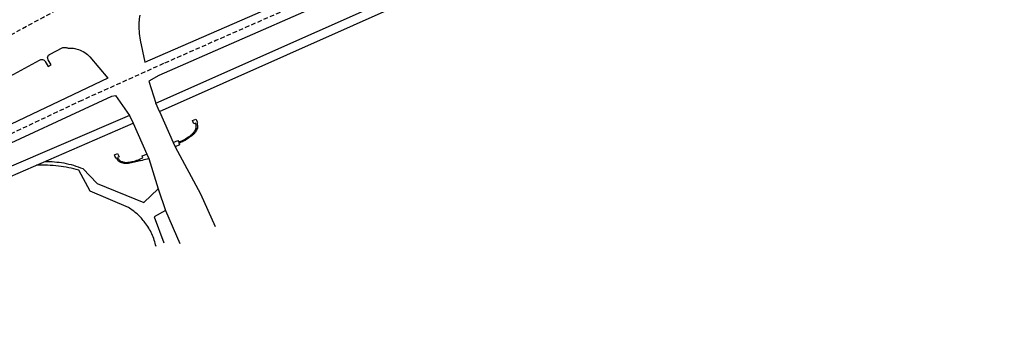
# Model space of a CAD drawing. Header units: metres. Extents: x 146651 to 147236, y 458601 to 459010.
# Tile 14 of 24: x 147063 to 147236, y 458750 to 458805. Entities that reach past the tile are written whole.
import ezdxf

# ---------------------------------------------------------------- set-up
doc = ezdxf.new("R2010")
doc.units = ezdxf.units.M
doc.header["$LTSCALE"] = 0.25
doc.linetypes.add('HIDDEN2', pattern=[4.7625, 3.175, -1.5875])
doc.layers.add('MARKERING', color=9, linetype='Continuous')
doc.layers.add('ONDERGROND', color=7, linetype='Continuous')

msp = doc.modelspace()

# ---------------------------------------------------------------- linework, layer by layer
at = {"layer": 'MARKERING', "linetype": 'HIDDEN2'}
for points in [[(147222.4, 458893.52), (147138.55, 458845.03), (147089, 458817.36, -0.005232), (146969.57, 458753.59)], [(147236.06, 458862.13, 0.000238), (147087.98, 458797.08), (147073.58, 458790.61), (147026.56, 458768.41), (146989.51, 458749.95)]]:
    msp.add_lwpolyline(points, format="xyb", dxfattribs=at)
at = {"layer": 'ONDERGROND'}
for p, q in [((147087.3, 458788.65), (147086.64, 458790.13)), ((147082, 458787.98), (147082.66, 458786.59))]:
    msp.add_line(p, q, dxfattribs=at)
for points in [[(147236.08, 458860.35), (147220.13, 458853.36), (147194.4, 458842.06), (147166.82, 458829.91), (147142.19, 458819.07), (147114.53, 458806.99), (147087.13, 458794.99), (147085.39, 458794.02), (147086.64, 458790.13)], [(147086.64, 458790.13), (147143.5, 458815.42), (147168.89, 458826.61), (147196.08, 458838.68), (147221.54, 458849.92), (147236.14, 458856.39)], [(147087.3, 458788.65), (147143.92, 458813.88), (147169.2, 458825.1), (147196.72, 458837.27), (147222.22, 458848.5), (147236.16, 458854.68)], [(147039.38, 458772.88), (147055.51, 458780.53), (147078.88, 458791.34), (147079.53, 458791.46), (147082, 458787.98)], [(147087.3, 458788.65), (147089.7, 458783.22)], [(147082, 458787.98), (147059.09, 458778.14), (147040.58, 458770.22)], [(147041.23, 458768.8), (147059.67, 458776.65), (147082.66, 458786.59)], [(147082.66, 458786.59), (147085.03, 458781.17)], [(147089.7, 458783.22), (147090.02, 458782.43), (147094.52, 458774.13), (147097.1, 458768.42)], [(147085.03, 458781.17), (147085.39, 458780.4), (147087.05, 458775.02), (147088.36, 458771.25)], [(147088.36, 458771.25), (147090.88, 458765.42)]]:
    msp.add_lwpolyline(points, dxfattribs=at)
for points in [[(147083.79, 458805.64, 0.024772), (147083.66, 458804.36, 0.030408), (147083.67, 458802.79, 0.030408), (147083.88, 458801.23), (147084.7, 458797.37), (147113.2, 458809.76)], [(147049.26, 458788.51), (147066.13, 458797.7, -0.099565), (147066.39, 458797.8, -0.099565), (147066.67, 458797.79, -0.1005), (147066.93, 458797.68, -0.1005), (147067.13, 458797.47), (147067.67, 458796.58), (147068.17, 458796.89), (147067.67, 458797.75, -0.108012), (147067.57, 458798.01, -0.108012), (147067.58, 458798.29, -0.12464), (147067.74, 458798.57, -0.12464), (147068.02, 458798.74), (147070.11, 458799.86)], [(147071.19, 458799.79, -0.050539), (147072.1, 458799.78, -0.050539), (147072.99, 458799.59, -0.067336), (147074.09, 458799.06, -0.067336), (147075, 458798.26), (147078.18, 458794.51), (147056.15, 458784.09)], [(147070.11, 458799.86, -0.053889), (147070.39, 458799.93, -0.053889), (147070.67, 458799.94, -0.050913), (147070.94, 458799.89, -0.050913), (147071.19, 458799.79)], [(147089.7, 458783.22), (147090.49, 458783.57), (147090.66, 458783.27, 0.022364), (147091.43, 458783.6, 0.03367), (147091.92, 458783.88, 0.010875), (147092.67, 458784.39, 0.021263), (147093.03, 458784.68, 0.062023), (147093.36, 458785.04, 0.044796), (147093.69, 458785.61, 0.123), (147093.76, 458786, 0.077321), (147093.63, 458786.6), (147093.35, 458786.48), (147093.11, 458787.07), (147093.69, 458787.32), (147093.98, 458786.76), (147093.83, 458786.69, -0.082978), (147093.98, 458785.98, -0.129829), (147093.87, 458785.52, -0.039015), (147093.49, 458784.89, -0.060013), (147093.16, 458784.54, -0.017715), (147092.78, 458784.25, -0.009075), (147092.02, 458783.72, -0.030964), (147091.52, 458783.43, -0.020411), (147090.71, 458783.07), (147090.83, 458782.77), (147090.02, 458782.43)], [(147085.03, 458781.17), (147085.39, 458780.38), (147085.1, 458780.25, -0.001314), (147083.95, 458779.99, -0.00179), (147083.11, 458779.8, -0.000443), (147082.05, 458779.58, -0.001442), (147081.73, 458779.51, -0.089174), (147081.28, 458779.49, -0.045866), (147080.44, 458779.7, -0.112631), (147080.07, 458779.93, -0.072087), (147079.67, 458780.47), (147079.58, 458780.38), (147079.32, 458781.01), (147079.9, 458781.26)], [(147079.9, 458781.26), (147080.17, 458780.69), (147079.87, 458780.56, 0.073684), (147080.21, 458780.08, 0.119225), (147080.51, 458779.88, 0.050205), (147081.17, 458779.71, 0.065285), (147081.69, 458779.71, 0.021534), (147082.16, 458779.78, 0.011399), (147083.03, 458779.98, 0.034653), (147083.56, 458780.16, 0.023367), (147084.33, 458780.51), (147084.25, 458780.82), (147085.03, 458781.17)]]:
    msp.add_lwpolyline(points, format="xyb", dxfattribs=at)
at = {"layer": 'ONDERGROND', "flags": 128}
for points in [[(147086.66, 458764.88, 0.054735), (147085.92, 458767.1, 0.054735), (147084.72, 458769.1, 0.046089), (147083.38, 458770.55, 0.046089), (147081.81, 458771.74), (147075.06, 458774.63), (147073.05, 458778.35, 0.017161), (147071.28, 458778.75, 0.017161), (147069.48, 458779.03, 0.018458), (147067.54, 458779.18, 0.018458), (147065.58, 458779.2)], [(147067.13, 458779.84, -0.025522), (147068.78, 458779.8, -0.025522), (147070.41, 458779.59, -0.027211), (147072.13, 458779.18, -0.027211), (147073.78, 458778.59), (147076.32, 458776), (147084.54, 458772.63), (147087.05, 458775.02)]]:
    msp.add_lwpolyline(points, format="xyb", dxfattribs=at)
msp.add_lwpolyline([(147088.36, 458771.25), (147086.32, 458770.12), (147088.05, 458765.52)], dxfattribs=at)

doc.saveas('drawing.dxf')
